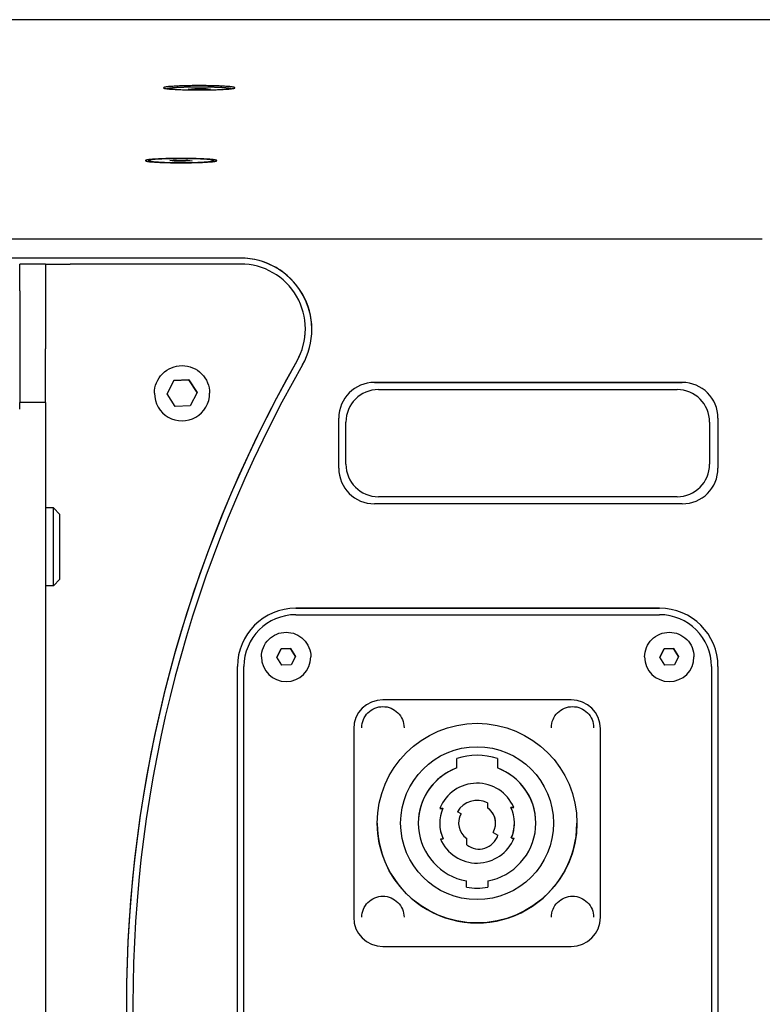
# Model space of a CAD drawing. Extents: x 1422 to 4284, y 1650 to 2964.
# Tile 29 of 30: x 3892 to 4006, y 2813 to 2964. Entities that reach past the tile are written whole.
import ezdxf

# ---------------------------------------------------------------- set-up
doc = ezdxf.new("R2010")
doc.units = 0
doc.layers.add('KF_SEQUENZA_10_NW_REAR', color=7, linetype='CONTINUOUS')

# ---------------------------------------------------------------- blocks, each defined once
blk = doc.blocks.new('KF_SEQUENZA_10_NW_REAR')
at = {"layer": 'KF_SEQUENZA_10_NW_REAR'}
for p, q in [((376.5, 0), (-376.5, 0)), ((31.58, -10.67), (32.63, -10.59)), ((32.63, -10.77), (32.63, -10.59)), ((32.63, -10.59), (34.35, -10.6)), ((34.35, -10.75), (34.35, -10.6)), ((34.35, -10.6), (35.02, -10.7)), ((32.26, -10.77), (31.58, -10.67)), ((33.98, -10.78), (32.26, -10.77)), ((35.02, -10.7), (33.98, -10.78)), ((25.5, -21.7), (25.5, -21.84)), ((28.78, -21.68), (29.82, -21.6)), ((29.46, -21.78), (28.78, -21.68)), ((31.18, -21.79), (29.46, -21.78)), ((29.82, -21.78), (29.82, -21.6)), ((29.82, -21.6), (31.54, -21.61)), ((32.22, -21.71), (31.18, -21.79)), ((31.54, -21.77), (31.54, -21.61)), ((31.54, -21.61), (32.22, -21.71)), ((35.5, -21.7), (35.5, -21.84)), ((120, -33.77), (-120, -33.77)), ((39.64, -36.71), (-39.64, -36.71)), ((39.64, -36.71), (-39.64, -36.71)), ((5.65, -41.75), (5.65, -37.62)), ((9.65, -37.62), (5.65, -37.62)), ((9.65, -37.62), (9.65, -41.75)), ((39.65, -37.62), (13.45, -37.62)), ((5.65, -41.75), (5.65, -50.66)), ((9.65, -41.75), (9.65, -50.66)), ((49.65, -47.62), (49.65, -47.62)), ((5.65, -50.66), (5.65, -58.92)), ((9.65, -58.92), (9.65, -50.66)), ((28.34, -57.62), (29.41, -55.57)), ((29.41, -55.57), (28.34, -57.62)), ((29.41, -55.57), (31.72, -55.47)), ((31.72, -55.47), (29.41, -55.57)), ((29.41, -55.57), (29.41, -55.57)), ((31.72, -55.47), (32.96, -57.42)), ((32.96, -57.42), (31.72, -55.47)), ((31.72, -55.47), (31.72, -55.47)), ((107.68, -55.85), (60.28, -55.85)), ((60.28, -55.85), (107.68, -55.85)), ((26.4, -57.52), (26.4, -57.52)), ((32.96, -57.42), (31.89, -59.47)), ((34.9, -57.52), (34.9, -57.52)), ((60.88, -56.95), (106.88, -56.95)), ((5.65, -59.95), (5.65, -58.92)), ((9.65, -58.92), (5.65, -58.92)), ((9.65, -58.92), (9.65, -59.95)), ((29.58, -59.57), (28.34, -57.62)), ((9.65, -59.95), (9.65, -68.93)), ((31.89, -59.47), (29.58, -59.57)), ((54.78, -69.05), (54.78, -61.35)), ((55.88, -68.45), (55.88, -61.95)), ((111.88, -61.95), (111.88, -61.95)), ((111.88, -61.95), (111.88, -68.45)), ((113.18, -61.35), (113.18, -69.05)), ((9.65, -68.93), (9.65, -72.9)), ((55.88, -68.45), (55.88, -68.45)), ((111.88, -68.45), (111.88, -68.45)), ((9.65, -72.9), (9.65, -260.62)), ((106.88, -73.45), (60.88, -73.45)), ((106.88, -73.45), (60.88, -73.45)), ((10.85, -75.17), (9.65, -75.17)), ((10.85, -81.17), (10.85, -75.17)), ((11.85, -76.17), (10.85, -75.17)), ((107.68, -74.55), (60.28, -74.55)), ((11.85, -81.17), (11.85, -76.17)), ((10.85, -87.17), (10.85, -81.17)), ((11.85, -86.17), (11.85, -81.17)), ((11.85, -86.17), (10.85, -87.17)), ((10.85, -87.17), (9.65, -87.17)), ((104.18, -90.62), (48.18, -90.62)), ((48.18, -90.62), (104.18, -90.62)), ((48.18, -91.62), (104.18, -91.62)), ((45.24, -98.18), (45.91, -96.9)), ((45.91, -96.9), (45.24, -98.18)), ((45.91, -96.9), (47.35, -96.84)), ((47.35, -96.84), (45.91, -96.9)), ((45.91, -96.9), (45.91, -96.9)), ((47.35, -96.84), (48.12, -98.06)), ((48.12, -98.06), (47.35, -96.84)), ((47.35, -96.84), (47.35, -96.84)), ((104.24, -98.18), (104.91, -96.9)), ((104.91, -96.9), (104.24, -98.18)), ((104.91, -96.9), (106.35, -96.84)), ((106.35, -96.84), (104.91, -96.9)), ((104.91, -96.9), (104.91, -96.9)), ((106.35, -96.84), (107.12, -98.06)), ((107.12, -98.06), (106.35, -96.84)), ((106.35, -96.84), (106.35, -96.84)), ((42.88, -98.12), (42.88, -98.12)), ((46.01, -99.4), (45.24, -98.18)), ((48.12, -98.06), (47.46, -99.34)), ((50.48, -98.12), (50.48, -98.12)), ((101.88, -98.12), (101.88, -98.12)), ((105.01, -99.4), (104.24, -98.18)), ((107.12, -98.06), (106.46, -99.34)), ((109.48, -98.12), (109.48, -98.12)), ((39.18, -203.62), (39.18, -99.62)), ((40.18, -203.62), (40.18, -99.62)), ((47.46, -99.34), (46.01, -99.4)), ((106.46, -99.34), (105.01, -99.4)), ((112.18, -99.62), (112.18, -203.62)), ((112.18, -99.62), (112.18, -99.62)), ((113.18, -99.62), (113.18, -203.62)), ((90.58, -104.72), (61.58, -104.72)), ((57.08, -109.22), (57.08, -138.22)), ((95.08, -138.22), (95.08, -109.22)), ((95.08, -109.22), (95.08, -109.22)), ((72.96, -115.23), (72.96, -113.75)), ((72.96, -115.23), (72.96, -115.23)), ((79.21, -113.75), (79.21, -115.23)), ((79.21, -115.23), (79.21, -115.23)), ((77.68, -120.61), (77.68, -121.36)), ((81.73, -121.29), (81.29, -121.29)), ((81.29, -121.29), (81.73, -121.29)), ((81.73, -121.29), (81.73, -121.29)), ((70.81, -121.44), (70.37, -121.44)), ((70.37, -121.44), (70.37, -121.44)), ((70.37, -121.44), (70.81, -121.44)), ((73.61, -122.3), (73.05, -121.97)), ((73.61, -122.3), (73.61, -122.3)), ((77.68, -121.36), (77.68, -121.36)), ((60.71, -123.72), (60.71, -123.72)), ((70.33, -123.72), (70.33, -123.72)), ((81.83, -123.72), (81.83, -123.72)), ((91.46, -123.72), (91.46, -123.72)), ((78.55, -125.15), (79.29, -125.57)), ((78.55, -125.15), (78.55, -125.15)), ((78.55, -125.15), (79.29, -125.57)), ((70.43, -126.15), (70.43, -126.15)), ((70.43, -126.15), (70.87, -126.15)), ((74.48, -127.06), (74.48, -126.08)), ((81.36, -126.01), (81.79, -126.01)), ((81.79, -126.01), (81.79, -126.01)), ((74.43, -133.58), (74.43, -132.62)), ((77.73, -132.62), (77.73, -133.58)), ((57.08, -138.22), (57.08, -138.22)), ((95.08, -138.22), (95.08, -138.22)), ((61.58, -142.72), (90.58, -142.72)), ((61.58, -142.72), (90.58, -142.72))]:
    blk.add_line(p, q, dxfattribs=at)
at = {"layer": 'KF_SEQUENZA_10_NW_REAR', "flags": 128}
for points in [[(26.4, -57.52), (26.42, -57.1), (26.48, -56.69), (26.58, -56.29), (26.72, -55.9), (26.9, -55.52), (27.12, -55.16), (27.36, -54.83), (27.64, -54.52), (27.95, -54.24), (28.29, -53.99), (28.65, -53.77), (29.02, -53.6), (29.42, -53.45), (29.82, -53.35), (30.23, -53.29), (30.65, -53.27), (31.07, -53.29), (31.48, -53.35), (31.88, -53.45), (32.28, -53.6), (32.65, -53.77), (33.01, -53.99), (33.35, -54.24), (33.66, -54.52), (33.94, -54.83), (34.18, -55.16), (34.4, -55.52), (34.58, -55.9), (34.72, -56.29), (34.82, -56.69), (34.88, -57.1), (34.9, -57.52)], [(42.88, -98.12), (42.9, -97.75), (42.96, -97.38), (43.05, -97.02), (43.17, -96.67), (43.33, -96.33), (43.52, -96.01), (43.74, -95.71), (44, -95.43), (44.27, -95.18), (44.57, -94.96), (44.89, -94.77), (45.23, -94.61), (45.58, -94.49), (45.94, -94.39), (46.31, -94.34), (46.68, -94.32), (47.05, -94.34), (47.42, -94.39), (47.79, -94.49), (48.14, -94.61), (48.47, -94.77), (48.79, -94.96), (49.09, -95.18), (49.37, -95.43), (49.62, -95.71), (49.84, -96.01), (50.03, -96.33), (50.19, -96.67), (50.32, -97.02), (50.41, -97.38), (50.46, -97.75), (50.48, -98.12)], [(101.88, -98.12), (101.9, -97.75), (101.96, -97.38), (102.05, -97.02), (102.17, -96.67), (102.33, -96.33), (102.52, -96.01), (102.74, -95.71), (103, -95.43), (103.27, -95.18), (103.57, -94.96), (103.89, -94.77), (104.23, -94.61), (104.58, -94.49), (104.94, -94.39), (105.31, -94.34), (105.68, -94.32), (106.05, -94.34), (106.42, -94.39), (106.79, -94.49), (107.14, -94.61), (107.47, -94.77), (107.79, -94.96), (108.09, -95.18), (108.37, -95.43), (108.62, -95.71), (108.84, -96.01), (109.03, -96.33), (109.19, -96.67), (109.32, -97.02), (109.41, -97.38), (109.46, -97.75), (109.48, -98.12)], [(58.33, -109.02), (58.35, -108.7), (58.39, -108.39), (58.47, -108.08), (58.58, -107.78), (58.72, -107.49), (58.88, -107.22), (59.07, -106.96), (59.28, -106.72), (59.52, -106.51), (59.78, -106.32), (60.05, -106.16), (60.34, -106.02), (60.64, -105.91), (60.95, -105.83), (61.26, -105.79), (61.58, -105.77), (61.9, -105.79), (62.22, -105.83), (62.53, -105.91), (62.83, -106.02), (63.11, -106.16), (63.39, -106.32), (63.64, -106.51), (63.88, -106.72), (64.09, -106.96), (64.28, -107.22), (64.45, -107.49), (64.58, -107.78), (64.69, -108.08), (64.77, -108.39), (64.82, -108.7), (64.83, -109.02)], [(87.53, -109.02), (87.55, -108.7), (87.59, -108.39), (87.67, -108.08), (87.78, -107.78), (87.92, -107.49), (88.08, -107.22), (88.27, -106.96), (88.48, -106.72), (88.72, -106.51), (88.98, -106.32), (89.25, -106.16), (89.54, -106.02), (89.84, -105.91), (90.15, -105.83), (90.46, -105.79), (90.78, -105.77), (91.1, -105.79), (91.42, -105.83), (91.73, -105.91), (92.03, -106.02), (92.31, -106.16), (92.59, -106.32), (92.84, -106.51), (93.08, -106.72), (93.29, -106.96), (93.48, -107.22), (93.65, -107.49), (93.78, -107.78), (93.89, -108.08), (93.97, -108.39), (94.02, -108.7), (94.03, -109.02)], [(58.33, -138.22), (58.35, -137.9), (58.39, -137.59), (58.47, -137.28), (58.58, -136.98), (58.72, -136.69), (58.88, -136.42), (59.07, -136.16), (59.28, -135.92), (59.52, -135.71), (59.78, -135.52), (60.05, -135.36), (60.34, -135.22), (60.64, -135.11), (60.95, -135.03), (61.26, -134.99), (61.58, -134.97), (61.9, -134.99), (62.22, -135.03), (62.53, -135.11), (62.83, -135.22), (63.11, -135.36), (63.39, -135.52), (63.64, -135.71), (63.88, -135.92), (64.09, -136.16), (64.28, -136.42), (64.45, -136.69), (64.58, -136.98), (64.69, -137.28), (64.77, -137.59), (64.82, -137.9), (64.83, -138.22)], [(87.53, -138.22), (87.55, -137.9), (87.59, -137.59), (87.67, -137.28), (87.78, -136.98), (87.92, -136.69), (88.08, -136.42), (88.27, -136.16), (88.48, -135.92), (88.72, -135.71), (88.98, -135.52), (89.25, -135.36), (89.54, -135.22), (89.84, -135.11), (90.15, -135.03), (90.46, -134.99), (90.78, -134.97), (91.1, -134.99), (91.42, -135.03), (91.73, -135.11), (92.03, -135.22), (92.31, -135.36), (92.59, -135.52), (92.84, -135.71), (93.08, -135.92), (93.29, -136.16), (93.48, -136.42), (93.65, -136.69), (93.78, -136.98), (93.89, -137.28), (93.97, -137.59), (94.02, -137.9), (94.03, -138.22)]]:
    blk.add_lwpolyline(points, dxfattribs=at)
at = {"layer": 'KF_SEQUENZA_10_NW_REAR'}
for points in [[(27.8, -10.48, 0), (27.81, -10.5, 0), (27.83, -10.52, 0), (27.86, -10.53, 0), (27.91, -10.55, 0), (27.97, -10.57, 0), (28.04, -10.58, 0), (28.13, -10.6, 0), (28.22, -10.61, 0), (28.33, -10.63, 0), (28.45, -10.64, 0), (28.59, -10.66, 0), (28.73, -10.67, 0), (28.89, -10.68, 0), (29.05, -10.7, 0), (29.23, -10.71, 0), (29.42, -10.72, 0), (29.61, -10.73, 0), (29.82, -10.74, 0), (30.03, -10.75, 0), (30.25, -10.76, 0), (30.48, -10.77, 0), (30.71, -10.78, 0), (30.95, -10.79, 0), (31.2, -10.79, 0), (31.45, -10.8, 0), (31.71, -10.8, 0), (31.97, -10.81, 0), (32.23, -10.81, 0), (32.5, -10.82, 0), (32.77, -10.82, 0), (33.03, -10.82, 0), (33.3, -10.82, 0), (33.57, -10.82, 0), (33.84, -10.82, 0), (34.11, -10.82, 0), (34.38, -10.81, 0), (34.64, -10.81, 0), (34.9, -10.8, 0), (35.16, -10.8, 0), (35.41, -10.79, 0), (35.66, -10.79, 0), (35.9, -10.78, 0), (36.13, -10.77, 0), (36.36, -10.76, 0), (36.58, -10.75, 0), (36.79, -10.74, 0), (37, -10.73, 0), (37.19, -10.72, 0), (37.38, -10.71, 0), (37.56, -10.7, 0), (37.72, -10.68, 0), (37.88, -10.67, 0), (38.02, -10.66, 0), (38.15, -10.64, 0), (38.28, -10.63, 0), (38.39, -10.61, 0), (38.48, -10.6, 0), (38.57, -10.58, 0), (38.64, -10.57, 0), (38.7, -10.55, 0), (38.74, -10.53, 0), (38.78, -10.52, 0), (38.8, -10.5, 0), (38.8, -10.48, 0), (38.8, -10.47, 0), (38.78, -10.45, 0), (38.74, -10.43, 0), (38.7, -10.42, 0), (38.64, -10.4, 0), (38.57, -10.39, 0), (38.48, -10.37, 0), (38.39, -10.36, 0), (38.28, -10.34, 0), (38.15, -10.33, 0), (38.02, -10.31, 0), (37.88, -10.3, 0), (37.72, -10.28, 0), (37.56, -10.27, 0), (37.38, -10.26, 0), (37.19, -10.25, 0), (37, -10.23, 0), (36.79, -10.22, 0), (36.58, -10.21, 0), (36.36, -10.2, 0), (36.13, -10.2, 0), (35.9, -10.19, 0), (35.66, -10.18, 0), (35.41, -10.17, 0), (35.16, -10.17, 0), (34.9, -10.16, 0), (34.64, -10.16, 0), (34.38, -10.15, 0), (34.11, -10.15, 0), (33.84, -10.15, 0), (33.57, -10.15, 0), (33.3, -10.15, 0), (33.03, -10.15, 0), (32.77, -10.15, 0), (32.5, -10.15, 0), (32.23, -10.15, 0), (31.97, -10.16, 0), (31.71, -10.16, 0), (31.45, -10.17, 0), (31.2, -10.17, 0), (30.95, -10.18, 0), (30.71, -10.19, 0), (30.48, -10.2, 0), (30.25, -10.2, 0), (30.03, -10.21, 0), (29.82, -10.22, 0), (29.61, -10.23, 0), (29.42, -10.25, 0), (29.23, -10.26, 0), (29.05, -10.27, 0), (28.89, -10.28, 0), (28.73, -10.3, 0), (28.59, -10.31, 0), (28.45, -10.33, 0), (28.33, -10.34, 0), (28.22, -10.36, 0), (28.13, -10.37, 0), (28.04, -10.39, 0), (27.97, -10.4, 0), (27.91, -10.42, 0), (27.86, -10.43, 0), (27.83, -10.45, 0), (27.81, -10.47, 0), (27.8, -10.48, 0)], [(38.23, -10.63, 0), (38.22, -10.63, 0), (38.19, -10.62, 0), (38.17, -10.61, 0), (38.14, -10.61, 0), (38.11, -10.6, 0), (38.08, -10.59, 0), (38.05, -10.59, 0), (38.01, -10.58, 0), (37.98, -10.57, 0), (37.94, -10.57, 0), (37.89, -10.56, 0), (37.85, -10.56, 0), (37.8, -10.55, 0), (37.75, -10.54, 0), (37.7, -10.54, 0), (37.65, -10.53, 0), (37.59, -10.53, 0), (37.54, -10.52, 0), (37.48, -10.52, 0), (37.41, -10.51, 0), (37.35, -10.5, 0), (37.29, -10.5, 0), (37.22, -10.49, 0), (37.15, -10.49, 0), (37.08, -10.48, 0), (37.01, -10.48, 0), (36.93, -10.47, 0), (36.85, -10.47, 0), (36.78, -10.46, 0), (36.7, -10.46, 0), (36.61, -10.45, 0), (36.53, -10.45, 0), (36.45, -10.45, 0), (36.36, -10.44, 0), (36.27, -10.44, 0), (36.19, -10.43, 0), (36.09, -10.43, 0), (36, -10.43, 0), (35.91, -10.42, 0), (35.82, -10.42, 0), (35.72, -10.42, 0), (35.62, -10.41, 0), (35.53, -10.41, 0), (35.43, -10.41, 0), (35.33, -10.4, 0), (35.23, -10.4, 0), (35.13, -10.4, 0), (35.02, -10.4, 0), (34.92, -10.39, 0), (34.82, -10.39, 0), (34.71, -10.39, 0), (34.6, -10.39, 0), (34.5, -10.39, 0), (34.39, -10.39, 0), (34.28, -10.38, 0), (34.18, -10.38, 0), (34.07, -10.38, 0), (33.96, -10.38, 0), (33.85, -10.38, 0), (33.74, -10.38, 0), (33.63, -10.38, 0), (33.52, -10.38, 0), (33.41, -10.38, 0), (33.3, -10.38, 0), (33.19, -10.38, 0), (33.08, -10.38, 0), (32.98, -10.38, 0), (32.87, -10.38, 0), (32.76, -10.38, 0), (32.65, -10.38, 0), (32.54, -10.38, 0), (32.43, -10.38, 0), (32.32, -10.38, 0), (32.22, -10.39, 0), (32.11, -10.39, 0), (32, -10.39, 0), (31.9, -10.39, 0), (31.79, -10.39, 0), (31.69, -10.39, 0), (31.59, -10.4, 0), (31.48, -10.4, 0), (31.38, -10.4, 0), (31.28, -10.4, 0), (31.18, -10.41, 0), (31.08, -10.41, 0), (30.98, -10.41, 0), (30.89, -10.42, 0), (30.79, -10.42, 0), (30.7, -10.42, 0), (30.61, -10.43, 0), (30.51, -10.43, 0), (30.42, -10.43, 0), (30.33, -10.44, 0), (30.25, -10.44, 0), (30.16, -10.45, 0), (30.08, -10.45, 0), (29.99, -10.45, 0), (29.91, -10.46, 0), (29.83, -10.46, 0), (29.75, -10.47, 0), (29.68, -10.47, 0), (29.6, -10.48, 0), (29.53, -10.48, 0), (29.46, -10.49, 0), (29.39, -10.49, 0), (29.32, -10.5, 0), (29.26, -10.5, 0), (29.19, -10.51, 0), (29.13, -10.52, 0), (29.07, -10.52, 0), (29.02, -10.53, 0), (28.96, -10.53, 0), (28.91, -10.54, 0), (28.86, -10.54, 0), (28.81, -10.55, 0), (28.76, -10.56, 0), (28.72, -10.56, 0), (28.67, -10.57, 0), (28.63, -10.57, 0), (28.59, -10.58, 0), (28.56, -10.59, 0), (28.53, -10.59, 0), (28.49, -10.6, 0), (28.47, -10.61, 0), (28.44, -10.61, 0), (28.42, -10.62, 0), (28.39, -10.63, 0), (28.37, -10.63, 0)], [(25, -21.7, 0), (25.01, -21.71, 0), (25.03, -21.73, 0), (25.06, -21.75, 0), (25.11, -21.76, 0), (25.16, -21.78, 0), (25.24, -21.8, 0), (25.32, -21.81, 0), (25.42, -21.83, 0), (25.53, -21.84, 0), (25.65, -21.86, 0), (25.78, -21.87, 0), (25.93, -21.88, 0), (26.08, -21.9, 0), (26.25, -21.91, 0), (26.42, -21.92, 0), (26.61, -21.94, 0), (26.81, -21.95, 0), (27.01, -21.96, 0), (27.22, -21.97, 0), (27.44, -21.98, 0), (27.67, -21.99, 0), (27.91, -21.99, 0), (28.15, -22, 0), (28.4, -22.01, 0), (28.65, -22.01, 0), (28.9, -22.02, 0), (29.16, -22.02, 0), (29.43, -22.03, 0), (29.69, -22.03, 0), (29.96, -22.03, 0), (30.23, -22.03, 0), (30.5, -22.03, 0), (30.77, -22.03, 0), (31.04, -22.03, 0), (31.31, -22.03, 0), (31.57, -22.03, 0), (31.84, -22.02, 0), (32.1, -22.02, 0), (32.35, -22.01, 0), (32.6, -22.01, 0), (32.85, -22, 0), (33.09, -21.99, 0), (33.33, -21.99, 0), (33.56, -21.98, 0), (33.78, -21.97, 0), (33.99, -21.96, 0), (34.19, -21.95, 0), (34.39, -21.94, 0), (34.58, -21.92, 0), (34.75, -21.91, 0), (34.92, -21.9, 0), (35.07, -21.88, 0), (35.22, -21.87, 0), (35.35, -21.86, 0), (35.47, -21.84, 0), (35.58, -21.83, 0), (35.68, -21.81, 0), (35.76, -21.8, 0), (35.84, -21.78, 0), (35.89, -21.76, 0), (35.94, -21.75, 0), (35.97, -21.73, 0), (35.99, -21.71, 0), (36, -21.7, 0), (35.99, -21.68, 0), (35.97, -21.66, 0), (35.94, -21.65, 0), (35.89, -21.63, 0), (35.84, -21.62, 0), (35.76, -21.6, 0), (35.68, -21.58, 0), (35.58, -21.57, 0), (35.47, -21.55, 0), (35.35, -21.54, 0), (35.22, -21.52, 0), (35.07, -21.51, 0), (34.92, -21.5, 0), (34.75, -21.48, 0), (34.58, -21.47, 0), (34.39, -21.46, 0), (34.19, -21.45, 0), (33.99, -21.44, 0), (33.78, -21.43, 0), (33.56, -21.42, 0), (33.33, -21.41, 0), (33.09, -21.4, 0), (32.85, -21.39, 0), (32.6, -21.39, 0), (32.35, -21.38, 0), (32.1, -21.38, 0), (31.84, -21.37, 0), (31.57, -21.37, 0), (31.31, -21.37, 0), (31.04, -21.36, 0), (30.77, -21.36, 0), (30.5, -21.36, 0), (30.23, -21.36, 0), (29.96, -21.36, 0), (29.69, -21.37, 0), (29.43, -21.37, 0), (29.16, -21.37, 0), (28.9, -21.38, 0), (28.65, -21.38, 0), (28.4, -21.39, 0), (28.15, -21.39, 0), (27.91, -21.4, 0), (27.67, -21.41, 0), (27.44, -21.42, 0), (27.22, -21.43, 0), (27.01, -21.44, 0), (26.81, -21.45, 0), (26.61, -21.46, 0), (26.42, -21.47, 0), (26.25, -21.48, 0), (26.08, -21.5, 0), (25.93, -21.51, 0), (25.78, -21.52, 0), (25.65, -21.54, 0), (25.53, -21.55, 0), (25.42, -21.57, 0), (25.32, -21.58, 0), (25.24, -21.6, 0), (25.16, -21.62, 0), (25.11, -21.63, 0), (25.06, -21.65, 0), (25.03, -21.66, 0), (25.01, -21.68, 0), (25, -21.7, 0)], [(25.5, -21.7, 0), (25.51, -21.71, 0), (25.52, -21.73, 0), (25.55, -21.74, 0), (25.6, -21.76, 0), (25.65, -21.77, 0), (25.72, -21.79, 0), (25.79, -21.8, 0), (25.88, -21.81, 0), (25.98, -21.83, 0), (26.09, -21.84, 0), (26.21, -21.85, 0), (26.34, -21.87, 0), (26.48, -21.88, 0), (26.63, -21.89, 0), (26.8, -21.9, 0), (26.96, -21.91, 0), (27.14, -21.92, 0), (27.33, -21.93, 0), (27.52, -21.94, 0), (27.72, -21.95, 0), (27.93, -21.96, 0), (28.14, -21.97, 0), (28.36, -21.97, 0), (28.59, -21.98, 0), (28.82, -21.98, 0), (29.05, -21.99, 0), (29.29, -21.99, 0), (29.52, -22, 0), (29.77, -22, 0), (30.01, -22, 0), (30.25, -22, 0), (30.5, -22, 0), (30.75, -22, 0), (30.99, -22, 0), (31.23, -22, 0), (31.48, -22, 0), (31.71, -21.99, 0), (31.95, -21.99, 0), (32.18, -21.98, 0), (32.41, -21.98, 0), (32.64, -21.97, 0), (32.86, -21.97, 0), (33.07, -21.96, 0), (33.28, -21.95, 0), (33.48, -21.94, 0), (33.67, -21.93, 0), (33.86, -21.92, 0), (34.04, -21.91, 0), (34.2, -21.9, 0), (34.37, -21.89, 0), (34.52, -21.88, 0), (34.66, -21.87, 0), (34.79, -21.85, 0), (34.91, -21.84, 0), (35.02, -21.83, 0), (35.12, -21.81, 0), (35.21, -21.8, 0), (35.28, -21.79, 0), (35.35, -21.77, 0), (35.4, -21.76, 0), (35.45, -21.74, 0), (35.48, -21.73, 0), (35.49, -21.71, 0), (35.5, -21.7, 0), (35.49, -21.68, 0), (35.48, -21.67, 0), (35.45, -21.65, 0), (35.4, -21.64, 0), (35.35, -21.62, 0), (35.28, -21.61, 0), (35.21, -21.59, 0), (35.12, -21.58, 0), (35.02, -21.57, 0), (34.91, -21.55, 0), (34.79, -21.54, 0), (34.66, -21.53, 0), (34.52, -21.52, 0), (34.37, -21.5, 0), (34.2, -21.49, 0), (34.04, -21.48, 0), (33.86, -21.47, 0), (33.67, -21.46, 0), (33.48, -21.45, 0), (33.28, -21.44, 0), (33.07, -21.44, 0), (32.86, -21.43, 0), (32.64, -21.42, 0), (32.41, -21.42, 0), (32.18, -21.41, 0), (31.95, -21.41, 0), (31.71, -21.4, 0), (31.48, -21.4, 0), (31.23, -21.4, 0), (30.99, -21.39, 0), (30.75, -21.39, 0), (30.5, -21.39, 0), (30.25, -21.39, 0), (30.01, -21.39, 0), (29.77, -21.4, 0), (29.52, -21.4, 0), (29.29, -21.4, 0), (29.05, -21.41, 0), (28.82, -21.41, 0), (28.59, -21.42, 0), (28.36, -21.42, 0), (28.14, -21.43, 0), (27.93, -21.44, 0), (27.72, -21.44, 0), (27.52, -21.45, 0), (27.33, -21.46, 0), (27.14, -21.47, 0), (26.96, -21.48, 0), (26.8, -21.49, 0), (26.63, -21.5, 0), (26.48, -21.52, 0), (26.34, -21.53, 0), (26.21, -21.54, 0), (26.09, -21.55, 0), (25.98, -21.57, 0), (25.88, -21.58, 0), (25.79, -21.59, 0), (25.72, -21.61, 0), (25.65, -21.62, 0), (25.6, -21.64, 0), (25.55, -21.65, 0), (25.52, -21.67, 0), (25.51, -21.68, 0), (25.5, -21.7, 0)], [(9.65, -37.62, 0), (9.65, -37.62, 0), (9.65, -37.62, 0), (9.65, -37.62, 0), (9.65, -37.62, 0), (9.66, -37.62, 0), (9.66, -37.62, 0), (9.66, -37.62, 0), (9.67, -37.62, 0), (9.67, -37.62, 0), (9.68, -37.62, 0), (9.68, -37.62, 0), (9.69, -37.62, 0), (9.7, -37.62, 0), (9.71, -37.62, 0), (9.71, -37.62, 0), (9.72, -37.62, 0), (9.73, -37.62, 0), (9.74, -37.62, 0), (9.75, -37.62, 0), (9.76, -37.62, 0), (9.78, -37.62, 0), (9.79, -37.62, 0), (9.8, -37.62, 0), (9.81, -37.62, 0), (9.83, -37.62, 0), (9.84, -37.62, 0), (9.86, -37.62, 0), (9.87, -37.62, 0), (9.89, -37.62, 0), (9.9, -37.62, 0), (9.92, -37.62, 0), (9.94, -37.62, 0), (9.96, -37.62, 0), (9.98, -37.62, 0), (10, -37.62, 0), (10.01, -37.62, 0), (10.04, -37.62, 0), (10.06, -37.62, 0), (10.08, -37.62, 0), (10.1, -37.62, 0), (10.12, -37.62, 0), (10.14, -37.62, 0), (10.17, -37.62, 0), (10.19, -37.62, 0), (10.21, -37.62, 0), (10.24, -37.62, 0), (10.26, -37.62, 0), (10.29, -37.62, 0), (10.32, -37.62, 0), (10.34, -37.62, 0), (10.37, -37.62, 0), (10.4, -37.62, 0), (10.43, -37.62, 0), (10.45, -37.62, 0), (10.48, -37.62, 0), (10.51, -37.62, 0), (10.54, -37.62, 0), (10.57, -37.62, 0), (10.6, -37.62, 0), (10.63, -37.62, 0), (10.67, -37.62, 0), (10.7, -37.62, 0), (10.73, -37.62, 0), (10.76, -37.62, 0), (10.8, -37.62, 0), (10.83, -37.62, 0), (10.86, -37.62, 0), (10.9, -37.62, 0), (10.93, -37.62, 0), (10.97, -37.62, 0), (11, -37.62, 0), (11.04, -37.62, 0), (11.08, -37.62, 0), (11.11, -37.62, 0), (11.15, -37.62, 0), (11.19, -37.62, 0), (11.22, -37.62, 0), (11.26, -37.62, 0), (11.3, -37.62, 0), (11.34, -37.62, 0), (11.38, -37.62, 0), (11.42, -37.62, 0), (11.46, -37.62, 0), (11.5, -37.62, 0), (11.54, -37.62, 0), (11.58, -37.62, 0), (11.62, -37.62, 0), (11.66, -37.62, 0), (11.7, -37.62, 0), (11.74, -37.62, 0), (11.78, -37.62, 0), (11.83, -37.62, 0), (11.87, -37.62, 0), (11.91, -37.62, 0), (11.95, -37.62, 0), (12, -37.62, 0), (12.04, -37.62, 0), (12.08, -37.62, 0), (12.13, -37.62, 0), (12.17, -37.62, 0), (12.21, -37.62, 0), (12.26, -37.62, 0), (12.3, -37.62, 0), (12.35, -37.62, 0), (12.39, -37.62, 0), (12.44, -37.62, 0), (12.48, -37.62, 0), (12.53, -37.62, 0), (12.57, -37.62, 0), (12.62, -37.62, 0), (12.66, -37.62, 0), (12.71, -37.62, 0), (12.75, -37.62, 0), (12.8, -37.62, 0), (12.85, -37.62, 0), (12.89, -37.62, 0), (12.94, -37.62, 0), (12.98, -37.62, 0), (13.03, -37.62, 0), (13.08, -37.62, 0), (13.12, -37.62, 0), (13.17, -37.62, 0), (13.22, -37.62, 0), (13.26, -37.62, 0), (13.31, -37.62, 0), (13.36, -37.62, 0), (13.4, -37.62, 0), (13.45, -37.62, 0)]]:
    blk.add_polyline3d(points, dxfattribs=at)
for radius in [15.37, 11.77]:
    blk.add_circle((76.08, -123.72), radius, dxfattribs=at)
for centre, radius, start, end in [((39.64, -47.71), 11, 330.2948, 90), ((39.64, -47.71), 11, 0.0008, 90), ((39.65, -47.62), 10, 330.3145, 90), ((39.65, -47.62), 10, 330.3145, 0.0005), ((222.09, -151.62), 200, 150.3145, 180.0005), ((222.09, -151.62), 200, 150.3145, 209.6855), ((221.78, -151.62), 198.7, 150.2948, 209.7052), ((60.28, -61.35), 5.5, 90, 180), ((60.28, -61.35), 5.5, 90, 180), ((107.68, -61.35), 5.5, 0, 90), ((107.68, -61.35), 5.5, 0, 90), ((30.65, -57.52), 4.25, 180.0005, 0.0005), ((60.88, -61.95), 5, 90, 180), ((106.88, -61.95), 5, 0, 90), ((60.28, -69.05), 5.5, 180, 270), ((60.88, -68.45), 5, 180.0004, 270), ((60.88, -68.45), 5, 180, 270), ((106.88, -68.45), 5, 270, 0), ((106.88, -68.45), 5, 270, 0), ((107.68, -69.05), 5.5, 270, 0), ((48.18, -99.62), 9, 90, 180), ((48.18, -99.62), 9, 90, 180), ((104.18, -99.62), 9, 0, 90), ((104.18, -99.62), 9, 0, 90), ((48.18, -99.62), 8, 90, 180), ((104.18, -99.62), 8, 0, 90), ((46.68, -98.12), 3.8, 180.0004, 0.0004), ((105.68, -98.12), 3.8, 180.0004, 0.0004), ((61.58, -109.22), 4.5, 90, 180), ((90.58, -109.22), 4.5, 0, 90), ((76.08, -123.72), 10.45, 72.5999, 107.4001), ((76.08, -123.72), 10.45, 72.5999, 107.4001), ((76.08, -123.72), 9.05, 110.1986, 259.4959), ((76.08, -123.72), 9.05, 110.1986, 179.9971), ((76.08, -123.72), 9.05, 280.5041, 69.8014), ((76.08, -123.72), 9.05, 0.0037, 69.8014), ((76.08, -123.72), 6.15, 23.278, 158.1956), ((76.08, -123.72), 3.5, 62.7971, 150), ((76.08, -123.72), 3.5, 62.7971, 149.9854), ((76.08, -123.72), 5.75, 336.5919, 25.0041), ((76.08, -123.72), 5.75, 156.5919, 205.0041), ((76.08, -123.72), 2.85, 150, 235.8471), ((76.08, -123.72), 2.85, 150, 179.99), ((76.08, -123.72), 2.85, 330, 55.8471), ((76.08, -123.72), 2.85, 0.0108, 55.8471), ((76.08, -123.72), 15.37, 180.0004, 0.0006), ((76.08, -123.72), 5.75, 180.0004, 204.9928), ((76.08, -123.72), 5.75, 336.6031, 0.0004), ((76.37, -124.64), 3.07, 232.1382, 342.2398), ((76.08, -123.72), 6.15, 203.278, 338.1956), ((76.08, -123.72), 6.15, 203.278, 338.1956), ((76.08, -123.72), 10, 260.5028, 279.4972), ((61.58, -138.22), 4.5, 180.0004, 270), ((61.58, -138.22), 4.5, 180, 270), ((90.58, -138.22), 4.5, 270, 0), ((90.58, -138.22), 4.5, 270, 0)]:
    blk.add_arc(centre, radius, start, end, dxfattribs=at)

msp = doc.modelspace()

# ---------------------------------------------------------------- block references
at = {"layer": 'KF_SEQUENZA_10_NW_REAR'}
msp.add_blockref('KF_SEQUENZA_10_NW_REAR', (3886.12, 2964.37), dxfattribs=at)

doc.saveas('drawing.dxf')
